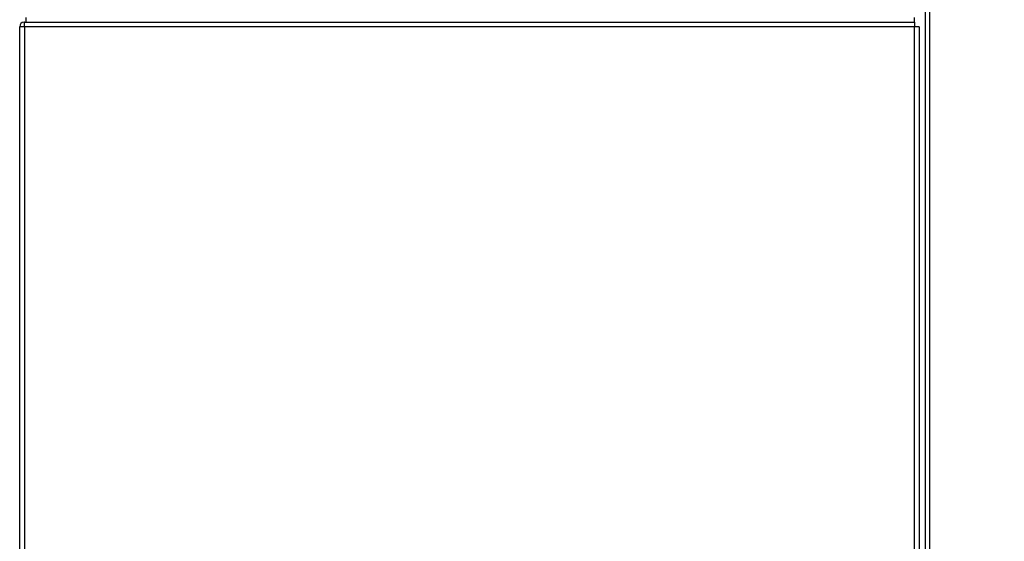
# Model space of a CAD drawing. Header units: millimetres. Extents: x 0 to 287, y 0 to 200.
# Tile 21 of 54: x 48 to 73, y 136 to 149. Entities that reach past the tile are written whole.
import ezdxf
from ezdxf.enums import TextEntityAlignment as Align

# ---------------------------------------------------------------- set-up
doc = ezdxf.new("R2010")
doc.units = ezdxf.units.MM
doc.layers.add('130.191_BW4C_CTM', color=7, linetype='Continuous')
doc.layers.add('Défaut', color=7, linetype='Continuous')
doc.styles.add('SEACAD_Arial', font='arial.ttf')
doc.dimstyles.new('ISO', dxfattribs={"dimtxt": 3, "dimasz": 3, "dimexe": 1.5, "dimexo": 0, "dimgap": 1.5, "dimtad": 1, "dimdec": 0, "dimlfac": 10, "dimtxsty": 'SEACAD_Arial', "dimblk1": '_SE_FILLED', "dimblk2": '_SE_FILLED', "dimsah": 1, "dimcen": 1.5, "dimazin": 0, "dimtfac": 1, "dimtdec": 3, "dimtmove": 0, "dimatfit": 3, "dimfxl": 1, "dimtolj": 1, "dimarcsym": 0})

# ---------------------------------------------------------------- blocks, each defined once
blk = doc.blocks.new('SE')
at = {"layer": '130.191_BW4C_CTM', "color": 7, "linetype": 'Continuous'}
for p, q in [((70.818, 128.508), (70.818, 170.826)), ((70.923, 170.826), (70.923, 128.508)), ((47.938, 149.303), (47.983, 149.303)), ((47.938, 149.183), (47.938, 149.303)), ((47.976, 149.421), (47.976, 149.303)), ((47.983, 149.303), (70.533, 149.303)), ((70.533, 149.303), (70.538, 149.303)), ((70.538, 149.303), (70.538, 149.183)), ((70.54, 149.303), (70.54, 149.421)), ((47.938, 149.183), (47.818, 149.183)), ((47.818, 132.603), (47.818, 149.183)), ((70.538, 149.183), (47.938, 149.183)), ((47.938, 149.183), (47.938, 132.603)), ((70.538, 132.603), (70.538, 149.183)), ((70.658, 149.183), (70.538, 149.183)), ((70.658, 149.183), (70.658, 132.603))]:
    blk.add_line(p, q, dxfattribs=at)
for centre, radius, start, end in [((47.938, 149.183), 0.12, 94.7802, 180), ((47.938, 149.183), 0.12, 90, 94.7802), ((47.983, 149.421), 0.118, 266.5645, 270), ((70.533, 149.421), 0.118, 270, 273.4355)]:
    blk.add_arc(centre, radius, start, end, dxfattribs=at)
blk = doc.blocks.new('DMBLK22')
at = {"layer": 'Défaut', "linetype": 'Continuous'}
for points in [[(97.695, 184.121), (97.195, 187.121), (96.695, 184.121)], [(97.695, 125.696), (96.695, 125.696), (97.195, 122.696)]]:
    blk.add_hatch(color=7, dxfattribs=at).paths.add_polyline_path(points)
at = {"layer": 'Défaut', "color": 7, "linetype": 'Continuous'}
for p, q in [((64.983, 187.121), (98.695, 187.121)), ((97.195, 122.696), (97.195, 187.121)), ((86.167, 122.696), (98.695, 122.696))]:
    blk.add_line(p, q, dxfattribs=at)
at = {"layer": 'Défaut', "color": 7, "linetype": 'Continuous', "style": 'SEACAD_Arial'}
blk.add_text('644', height=3, rotation=90, dxfattribs=at).set_placement((93.445, 151.387), align=Align.TOP_LEFT)
blk = doc.blocks.new('_SE_FILLED')
at = {"color": 0}
blk.add_line((0, 0), (-1, 0), dxfattribs=at)
blk.add_solid([(0, 0), (-1, -0.1665), (-1, 0.1665), (0, 0)], dxfattribs=at)

msp = doc.modelspace()

# ---------------------------------------------------------------- block references
at = {"layer": 'Défaut'}
msp.add_blockref('SE', (0, 0), dxfattribs=at)

# ---------------------------------------------------------------- dimensions: what is measured, and where the dimension line sits
at = {"layer": 'Défaut', "color": 7, "linetype": 'Continuous'}
dim = msp.add_linear_dim(base=(97.1945, 187.1206), p1=(83.1675, 122.696), p2=(64.9828, 187.1206), angle=90, text='\\A1;<>', dimstyle='ISO', dxfattribs=at)
dim.commit()
dim.dimension.update_dxf_attribs({"geometry": 'DMBLK22', "text_midpoint": (97.1945, 154.9083), "dimtype": 160})

doc.saveas('drawing.dxf')
